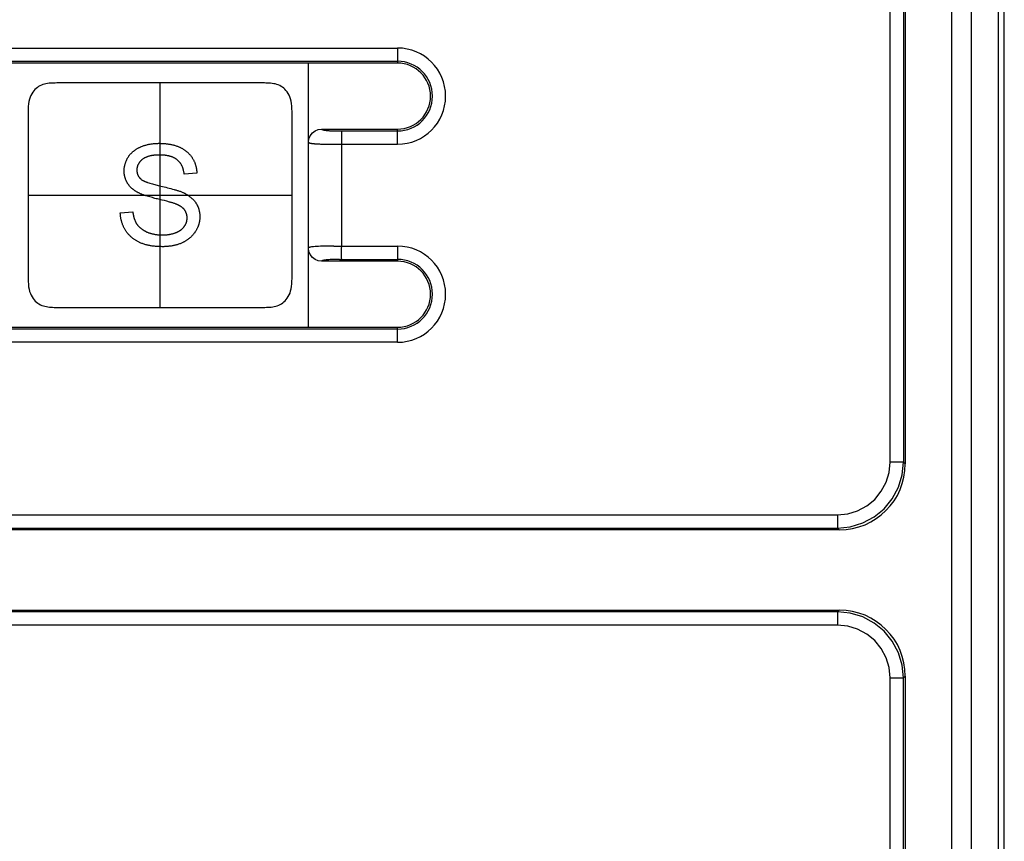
# Model space of a CAD drawing. Header units: millimetres. Extents: x -2013 to 423, y -990 to -169.
# Tile 38 of 50: x -369 to -354, y -363 to -351. Entities that reach past the tile are written whole.
import ezdxf

# ---------------------------------------------------------------- set-up
doc = ezdxf.new("R2010")
doc.units = ezdxf.units.MM
doc.header["$LTSCALE"] = 30.734
doc.layers.get('0').update_dxf_attribs({"linetype": 'CONTINUOUS'})
doc.layers.add('06___PRT_ALL_SURFS', color=7, linetype='CONTINUOUS')

msp = doc.modelspace()

# ---------------------------------------------------------------- linework, layer by layer
at = {"color": 7, "linetype": 'Continuous'}
for p, q in [((-354.514, -327.851), (-354.514, -577.851)), ((-355.442, -357.493), (-355.442, -328.151)), ((-355.242, -328.151), (-355.242, -357.493)), ((-355.214, -328.151), (-355.214, -357.522)), ((-354.214, -328.151), (-354.214, -577.551)), ((-353.802, -577.489), (-353.802, -328.213)), ((-353.714, -577.551), (-353.714, -328.151)), ((-396.904, -351.223), (-362.904, -351.223)), ((-362.904, -351.223), (-362.904, -351.451)), ((-396.904, -351.423), (-362.904, -351.423)), ((-362.904, -351.451), (-396.904, -351.451)), ((-364.253, -352.65), (-364.254, -351.451)), ((-364.054, -352.451), (-362.904, -352.451)), ((-363.861, -352.478), (-363.84, -352.478)), ((-363.805, -352.479), (-363.78, -352.479)), ((-363.78, -352.479), (-362.904, -352.479)), ((-362.904, -352.679), (-362.904, -352.451)), ((-364.254, -354.251), (-364.254, -352.651)), ((-364.168, -352.67), (-364.16, -352.671)), ((-364.16, -352.671), (-364.152, -352.672)), ((-364.152, -352.672), (-364.142, -352.672)), ((-364.142, -352.672), (-364.132, -352.673)), ((-364.132, -352.673), (-364.122, -352.674)), ((-364.122, -352.674), (-364.11, -352.674)), ((-364.11, -352.674), (-364.098, -352.675)), ((-364.098, -352.675), (-364.085, -352.675)), ((-364.085, -352.675), (-364.07, -352.676)), ((-364.07, -352.676), (-364.055, -352.676)), ((-364.055, -352.676), (-364.039, -352.677)), ((-364.039, -352.677), (-364.012, -352.677)), ((-364.012, -352.677), (-363.983, -352.678)), ((-363.983, -352.678), (-363.941, -352.678)), ((-363.941, -352.678), (-363.857, -352.679)), ((-363.857, -352.679), (-362.904, -352.679)), ((-364.254, -355.451), (-364.253, -354.252)), ((-363.869, -354.223), (-363.983, -354.224)), ((-363.869, -354.223), (-362.904, -354.223)), ((-362.904, -354.223), (-362.904, -354.451)), ((-362.904, -354.451), (-364.054, -354.451)), ((-363.781, -354.423), (-362.904, -354.423)), ((-396.904, -355.451), (-362.904, -355.451)), ((-362.904, -355.479), (-396.904, -355.479)), ((-362.904, -355.679), (-362.904, -355.451)), ((-362.904, -355.679), (-396.904, -355.679)), ((-355.242, -357.493), (-355.442, -357.493)), ((-355.242, -357.493), (-355.214, -357.522)), ((-402.968, -358.293), (-356.241, -358.293)), ((-356.241, -358.293), (-356.241, -358.493)), ((-356.213, -358.521), (-402.888, -358.521)), ((-402.844, -358.493), (-356.241, -358.493)), ((-356.241, -358.493), (-356.213, -358.521)), ((-356.241, -359.764), (-402.955, -359.764)), ((-402.914, -359.736), (-356.213, -359.736)), ((-356.241, -359.764), (-356.213, -359.736)), ((-356.241, -359.764), (-356.241, -359.964)), ((-356.241, -359.964), (-402.598, -359.964)), ((-355.242, -360.764), (-355.214, -360.735)), ((-355.214, -360.735), (-355.214, -577.188)), ((-355.442, -577.163), (-355.442, -360.764)), ((-355.442, -360.764), (-355.242, -360.764)), ((-355.242, -577.16), (-355.242, -360.764))]:
    msp.add_line(p, q, dxfattribs=at)
at = {"linetype": 'Continuous'}
for p, q in [((-365.943, -353.118), (-366.136, -353.133)), ((-367.103, -353.72), (-366.914, -353.703))]:
    msp.add_line(p, q, dxfattribs=at)
at = {"color": 7, "linetype": 'Continuous'}
for points in [[(-364.253, -352.65), (-364.246, -352.597), (-364.226, -352.55), (-364.194, -352.509), (-364.153, -352.477), (-364.107, -352.458), (-364.054, -352.451)], [(-364.054, -352.451), (-364.052, -352.453), (-364.049, -352.455), (-364.046, -352.456), (-364.042, -352.458), (-364.037, -352.46), (-364.033, -352.461), (-364.027, -352.462), (-364.021, -352.464), (-364.015, -352.465), (-364.008, -352.466), (-364.002, -352.467), (-363.994, -352.468), (-363.987, -352.469)], [(-363.987, -352.469), (-363.979, -352.47), (-363.971, -352.471), (-363.962, -352.472), (-363.954, -352.473), (-363.945, -352.473), (-363.936, -352.474), (-363.927, -352.475), (-363.918, -352.475), (-363.908, -352.476), (-363.899, -352.476), (-363.89, -352.477), (-363.88, -352.477), (-363.861, -352.478)], [(-363.84, -352.478), (-363.829, -352.479), (-363.805, -352.479)], [(-363.753, -352.479), (-363.754, -352.487), (-363.754, -352.508), (-363.753, -354.223)], [(-364.253, -352.651), (-364.253, -352.652), (-364.252, -352.652), (-364.251, -352.653), (-364.25, -352.654), (-364.248, -352.655), (-364.247, -352.655), (-364.245, -352.656), (-364.244, -352.657), (-364.242, -352.657), (-364.24, -352.658), (-364.239, -352.659), (-364.237, -352.659), (-364.235, -352.66), (-364.233, -352.66), (-364.231, -352.661), (-364.229, -352.661), (-364.226, -352.662), (-364.224, -352.662), (-364.222, -352.663), (-364.219, -352.663), (-364.217, -352.664), (-364.215, -352.664), (-364.212, -352.665), (-364.21, -352.665), (-364.207, -352.666), (-364.204, -352.666), (-364.202, -352.666), (-364.199, -352.667), (-364.196, -352.667), (-364.193, -352.668), (-364.19, -352.668), (-364.186, -352.668), (-364.183, -352.669), (-364.18, -352.669), (-364.176, -352.67), (-364.168, -352.67)], [(-363.983, -354.224), (-364.029, -354.225), (-364.069, -354.226), (-364.102, -354.227), (-364.13, -354.229), (-364.154, -354.23), (-364.175, -354.232), (-364.193, -354.234), (-364.208, -354.236), (-364.221, -354.239), (-364.231, -354.241), (-364.24, -354.243), (-364.246, -354.246), (-364.25, -354.248), (-364.253, -354.251)], [(-364.054, -354.451), (-364.106, -354.444), (-364.152, -354.425), (-364.194, -354.393), (-364.227, -354.351), (-364.246, -354.305), (-364.253, -354.252)], [(-363.753, -354.223), (-363.757, -354.261), (-363.759, -354.298), (-363.759, -354.332), (-363.758, -354.362), (-363.757, -354.387), (-363.756, -354.406), (-363.755, -354.418), (-363.753, -354.423)], [(-363.781, -354.423), (-363.808, -354.423), (-363.833, -354.423), (-363.857, -354.424), (-363.881, -354.425), (-363.904, -354.426), (-363.926, -354.427), (-363.947, -354.429), (-363.966, -354.43), (-363.983, -354.432), (-363.998, -354.434), (-364.012, -354.436), (-364.023, -354.438), (-364.033, -354.441), (-364.041, -354.443), (-364.047, -354.446), (-364.051, -354.448), (-364.054, -354.451)], [(-356.241, -358.293), (-356.082, -358.276), (-355.935, -358.232), (-355.797, -358.158), (-355.676, -358.059), (-355.577, -357.937), (-355.503, -357.799), (-355.458, -357.652), (-355.442, -357.493)], [(-356.241, -358.493), (-356.046, -358.473), (-355.858, -358.416), (-355.686, -358.324), (-355.535, -358.2), (-355.41, -358.049), (-355.318, -357.876), (-355.261, -357.688), (-355.242, -357.493)], [(-355.242, -360.764), (-355.261, -360.568), (-355.318, -360.381), (-355.41, -360.208), (-355.535, -360.057), (-355.686, -359.933), (-355.859, -359.84), (-356.046, -359.783), (-356.241, -359.764)], [(-355.442, -360.764), (-355.458, -360.605), (-355.503, -360.457), (-355.577, -360.319), (-355.676, -360.198), (-355.797, -360.099), (-355.935, -360.025), (-356.082, -359.98), (-356.241, -359.964)]]:
    msp.add_lwpolyline(points, dxfattribs=at)
at = {"linetype": 'Continuous'}
for points in [[(-366.79, -352.717), (-366.78, -352.713), (-366.769, -352.709), (-366.759, -352.705), (-366.748, -352.701), (-366.737, -352.698), (-366.726, -352.695), (-366.715, -352.692), (-366.704, -352.689), (-366.693, -352.686), (-366.682, -352.683), (-366.671, -352.681), (-366.66, -352.679), (-366.649, -352.677), (-366.637, -352.675), (-366.626, -352.673), (-366.615, -352.672), (-366.603, -352.67), (-366.592, -352.669), (-366.581, -352.668), (-366.569, -352.667), (-366.558, -352.667), (-366.546, -352.666), (-366.535, -352.666), (-366.524, -352.665), (-366.512, -352.665)], [(-366.512, -352.665), (-366.501, -352.665), (-366.489, -352.666), (-366.478, -352.666), (-366.466, -352.666), (-366.454, -352.667), (-366.442, -352.668), (-366.431, -352.669), (-366.419, -352.67), (-366.407, -352.671), (-366.396, -352.673), (-366.384, -352.674), (-366.373, -352.676), (-366.361, -352.678), (-366.349, -352.68), (-366.338, -352.682), (-366.326, -352.685), (-366.315, -352.687), (-366.304, -352.69), (-366.292, -352.693), (-366.281, -352.696), (-366.27, -352.7), (-366.259, -352.703), (-366.248, -352.707), (-366.237, -352.711), (-366.226, -352.715), (-366.215, -352.72)], [(-366.981, -352.869), (-366.976, -352.862), (-366.972, -352.856), (-366.967, -352.85), (-366.962, -352.843), (-366.957, -352.837), (-366.952, -352.831), (-366.947, -352.825), (-366.941, -352.819), (-366.936, -352.814), (-366.93, -352.808), (-366.924, -352.803), (-366.919, -352.797), (-366.913, -352.792), (-366.906, -352.787), (-366.9, -352.782), (-366.894, -352.777), (-366.887, -352.772), (-366.881, -352.767), (-366.874, -352.763), (-366.868, -352.758), (-366.861, -352.754), (-366.854, -352.75), (-366.847, -352.745), (-366.84, -352.741), (-366.833, -352.738), (-366.826, -352.734), (-366.819, -352.73), (-366.812, -352.727), (-366.805, -352.723), (-366.798, -352.72), (-366.79, -352.717)], [(-366.505, -352.843), (-366.512, -352.843), (-366.518, -352.843), (-366.525, -352.843), (-366.532, -352.843), (-366.539, -352.844), (-366.546, -352.844), (-366.553, -352.844), (-366.56, -352.845), (-366.568, -352.845), (-366.575, -352.846), (-366.582, -352.846), (-366.589, -352.847), (-366.596, -352.847), (-366.603, -352.848), (-366.61, -352.849), (-366.617, -352.85), (-366.624, -352.851), (-366.631, -352.852), (-366.638, -352.854), (-366.645, -352.855), (-366.652, -352.857), (-366.659, -352.858), (-366.665, -352.86), (-366.672, -352.862), (-366.679, -352.864), (-366.685, -352.866), (-366.692, -352.868), (-366.699, -352.87), (-366.705, -352.873), (-366.711, -352.875), (-366.718, -352.878), (-366.724, -352.881), (-366.73, -352.884), (-366.736, -352.887), (-366.742, -352.891), (-366.748, -352.894), (-366.753, -352.898), (-366.759, -352.902), (-366.765, -352.906), (-366.77, -352.91)], [(-366.24, -352.916), (-366.246, -352.912), (-366.252, -352.908), (-366.257, -352.904), (-366.263, -352.9), (-366.269, -352.896), (-366.275, -352.893), (-366.281, -352.889), (-366.288, -352.886), (-366.294, -352.883), (-366.3, -352.88), (-366.307, -352.877), (-366.313, -352.874), (-366.32, -352.872), (-366.327, -352.869), (-366.334, -352.867), (-366.34, -352.865), (-366.347, -352.863), (-366.354, -352.861), (-366.361, -352.859), (-366.368, -352.857), (-366.375, -352.856), (-366.382, -352.854), (-366.39, -352.853), (-366.397, -352.851), (-366.404, -352.85), (-366.411, -352.849), (-366.418, -352.848), (-366.426, -352.847), (-366.433, -352.847), (-366.44, -352.846), (-366.447, -352.845), (-366.455, -352.845), (-366.462, -352.844), (-366.469, -352.844), (-366.476, -352.844), (-366.483, -352.843), (-366.491, -352.843), (-366.498, -352.843), (-366.505, -352.843)], [(-366.215, -352.72), (-366.208, -352.723), (-366.2, -352.726), (-366.193, -352.73), (-366.185, -352.734), (-366.178, -352.737), (-366.171, -352.741), (-366.163, -352.745), (-366.156, -352.75), (-366.149, -352.754), (-366.142, -352.758), (-366.135, -352.763), (-366.128, -352.768), (-366.121, -352.773), (-366.114, -352.778), (-366.108, -352.783), (-366.101, -352.788), (-366.095, -352.793), (-366.088, -352.799), (-366.082, -352.804), (-366.076, -352.81), (-366.07, -352.816), (-366.064, -352.822), (-366.058, -352.828), (-366.053, -352.834), (-366.047, -352.84), (-366.042, -352.846), (-366.037, -352.853), (-366.032, -352.859), (-366.027, -352.866), (-366.022, -352.873), (-366.017, -352.879)], [(-367.046, -353.084), (-367.046, -353.076), (-367.045, -353.068), (-367.045, -353.06), (-367.044, -353.053), (-367.044, -353.045), (-367.043, -353.037), (-367.042, -353.029), (-367.04, -353.022), (-367.039, -353.014), (-367.037, -353.006), (-367.036, -352.998), (-367.034, -352.991), (-367.032, -352.983), (-367.03, -352.976), (-367.027, -352.968), (-367.025, -352.96), (-367.022, -352.953), (-367.02, -352.946), (-367.017, -352.938), (-367.014, -352.931), (-367.011, -352.924), (-367.007, -352.917), (-367.004, -352.91), (-367, -352.903), (-366.997, -352.896), (-366.993, -352.889), (-366.989, -352.882), (-366.985, -352.875), (-366.981, -352.869)], [(-366.77, -352.91), (-366.774, -352.913), (-366.777, -352.916), (-366.781, -352.919), (-366.785, -352.922), (-366.788, -352.926), (-366.792, -352.929), (-366.795, -352.933), (-366.798, -352.936), (-366.802, -352.94), (-366.805, -352.943), (-366.808, -352.947), (-366.811, -352.951), (-366.814, -352.955), (-366.817, -352.959), (-366.82, -352.963), (-366.823, -352.967), (-366.825, -352.971), (-366.828, -352.975), (-366.83, -352.979), (-366.832, -352.983), (-366.835, -352.988), (-366.837, -352.992), (-366.839, -352.997), (-366.841, -353.002), (-366.842, -353.007), (-366.844, -353.011), (-366.845, -353.016), (-366.847, -353.021), (-366.848, -353.026), (-366.849, -353.031), (-366.85, -353.036), (-366.851, -353.041), (-366.852, -353.046), (-366.852, -353.051), (-366.853, -353.056), (-366.853, -353.061), (-366.853, -353.066), (-366.853, -353.071)], [(-366.136, -353.133), (-366.136, -353.126), (-366.137, -353.119), (-366.138, -353.111), (-366.14, -353.104), (-366.141, -353.097), (-366.142, -353.09), (-366.144, -353.083), (-366.145, -353.076), (-366.147, -353.069), (-366.149, -353.062), (-366.151, -353.055), (-366.153, -353.048), (-366.156, -353.041), (-366.158, -353.034), (-366.161, -353.027), (-366.163, -353.02), (-366.166, -353.014), (-366.17, -353.007), (-366.173, -353.001), (-366.176, -352.995), (-366.179, -352.989), (-366.183, -352.983), (-366.186, -352.977), (-366.19, -352.972), (-366.194, -352.966), (-366.198, -352.961), (-366.202, -352.955), (-366.207, -352.95), (-366.211, -352.945), (-366.216, -352.94), (-366.22, -352.935), (-366.225, -352.93), (-366.23, -352.925), (-366.235, -352.921), (-366.24, -352.916)], [(-366.017, -352.879), (-366.013, -352.887), (-366.008, -352.894), (-366.004, -352.902), (-366, -352.909), (-365.996, -352.917), (-365.992, -352.925), (-365.988, -352.932), (-365.984, -352.94), (-365.981, -352.948), (-365.977, -352.957), (-365.974, -352.965), (-365.971, -352.973), (-365.968, -352.981), (-365.966, -352.99), (-365.963, -352.998), (-365.961, -353.006), (-365.958, -353.015), (-365.956, -353.023), (-365.954, -353.032), (-365.952, -353.041), (-365.951, -353.049), (-365.949, -353.058), (-365.948, -353.066), (-365.947, -353.075), (-365.946, -353.084), (-365.945, -353.092), (-365.944, -353.101), (-365.943, -353.11), (-365.943, -353.118)], [(-366.993, -353.273), (-366.996, -353.267), (-367, -353.261), (-367.003, -353.255), (-367.006, -353.249), (-367.009, -353.243), (-367.012, -353.237), (-367.015, -353.231), (-367.018, -353.224), (-367.02, -353.218), (-367.023, -353.211), (-367.025, -353.205), (-367.027, -353.198), (-367.029, -353.192), (-367.031, -353.185), (-367.033, -353.179), (-367.035, -353.172), (-367.037, -353.165), (-367.038, -353.159), (-367.039, -353.152), (-367.041, -353.145), (-367.042, -353.138), (-367.043, -353.131), (-367.044, -353.125), (-367.044, -353.118), (-367.045, -353.111), (-367.045, -353.104), (-367.046, -353.097), (-367.046, -353.091), (-367.046, -353.084)], [(-366.853, -353.071), (-366.853, -353.075), (-366.853, -353.079), (-366.853, -353.083), (-366.853, -353.088), (-366.852, -353.092), (-366.852, -353.096), (-366.851, -353.1), (-366.85, -353.104), (-366.85, -353.109), (-366.849, -353.113), (-366.848, -353.117), (-366.847, -353.121), (-366.846, -353.125), (-366.844, -353.129), (-366.843, -353.133), (-366.842, -353.137), (-366.84, -353.141), (-366.838, -353.145), (-366.837, -353.149), (-366.835, -353.153), (-366.833, -353.156), (-366.831, -353.16), (-366.829, -353.164), (-366.827, -353.167), (-366.824, -353.171), (-366.822, -353.174), (-366.819, -353.177), (-366.817, -353.181), (-366.814, -353.184), (-366.812, -353.187), (-366.809, -353.19), (-366.806, -353.193), (-366.803, -353.196), (-366.8, -353.199), (-366.797, -353.202), (-366.794, -353.205)], [(-366.831, -353.414), (-366.838, -353.411), (-366.844, -353.407), (-366.85, -353.404), (-366.856, -353.4), (-366.863, -353.396), (-366.869, -353.392), (-366.875, -353.388), (-366.881, -353.384), (-366.887, -353.38), (-366.893, -353.376), (-366.899, -353.372), (-366.904, -353.367), (-366.91, -353.363), (-366.916, -353.358), (-366.921, -353.353), (-366.927, -353.349), (-366.932, -353.344), (-366.938, -353.339), (-366.943, -353.334), (-366.948, -353.329), (-366.953, -353.323), (-366.958, -353.318), (-366.963, -353.313), (-366.967, -353.307), (-366.972, -353.302), (-366.976, -353.296), (-366.98, -353.29), (-366.985, -353.284), (-366.989, -353.279), (-366.993, -353.273)], [(-366.794, -353.205), (-366.79, -353.209), (-366.785, -353.213), (-366.78, -353.217), (-366.775, -353.22), (-366.77, -353.224), (-366.764, -353.227), (-366.759, -353.23), (-366.753, -353.233), (-366.748, -353.235), (-366.742, -353.238), (-366.737, -353.241), (-366.731, -353.243), (-366.725, -353.246), (-366.719, -353.248), (-366.713, -353.25), (-366.707, -353.252), (-366.702, -353.254), (-366.696, -353.256), (-366.69, -353.258), (-366.672, -353.264), (-366.654, -353.27), (-366.636, -353.276), (-366.618, -353.281), (-366.6, -353.286), (-366.582, -353.291), (-366.564, -353.296), (-366.546, -353.3), (-366.528, -353.305), (-366.51, -353.309)], [(-366.539, -353.509), (-366.559, -353.504), (-366.579, -353.499), (-366.598, -353.494), (-366.618, -353.488), (-366.638, -353.483), (-366.658, -353.478), (-366.677, -353.472), (-366.697, -353.466), (-366.716, -353.46), (-366.725, -353.457), (-366.735, -353.454), (-366.744, -353.451), (-366.753, -353.448), (-366.762, -353.444), (-366.771, -353.441), (-366.779, -353.438), (-366.788, -353.434), (-366.797, -353.43), (-366.806, -353.427), (-366.814, -353.423), (-366.823, -353.418), (-366.831, -353.414)], [(-366.51, -353.309), (-366.466, -353.319), (-366.44, -353.325), (-366.414, -353.331), (-366.389, -353.338), (-366.363, -353.344), (-366.337, -353.351), (-366.311, -353.358), (-366.286, -353.365), (-366.275, -353.368), (-366.264, -353.371), (-366.253, -353.375), (-366.242, -353.378), (-366.231, -353.381), (-366.22, -353.385), (-366.209, -353.389), (-366.199, -353.392), (-366.188, -353.396), (-366.177, -353.401), (-366.167, -353.405), (-366.156, -353.41)], [(-366.156, -353.41), (-366.149, -353.413), (-366.142, -353.416), (-366.135, -353.42), (-366.128, -353.423), (-366.121, -353.427), (-366.114, -353.431), (-366.108, -353.435), (-366.101, -353.439), (-366.094, -353.443), (-366.087, -353.447), (-366.08, -353.451), (-366.074, -353.456), (-366.067, -353.46), (-366.061, -353.465), (-366.054, -353.469), (-366.048, -353.474), (-366.042, -353.479), (-366.036, -353.484), (-366.029, -353.489), (-366.024, -353.494), (-366.018, -353.499), (-366.012, -353.505), (-366.006, -353.51), (-366.001, -353.516), (-365.995, -353.521), (-365.99, -353.527), (-365.985, -353.533), (-365.98, -353.539), (-365.975, -353.545), (-365.97, -353.551), (-365.966, -353.557), (-365.961, -353.564)], [(-366.401, -353.543), (-366.436, -353.534), (-366.47, -353.525), (-366.504, -353.517), (-366.539, -353.509)], [(-366.269, -353.582), (-366.279, -353.579), (-366.288, -353.575), (-366.298, -353.572), (-366.308, -353.569), (-366.317, -353.566), (-366.327, -353.563), (-366.337, -353.56), (-366.347, -353.557), (-366.357, -353.555), (-366.401, -353.543)], [(-366.132, -353.671), (-366.135, -353.668), (-366.138, -353.664), (-366.142, -353.66), (-366.145, -353.657), (-366.148, -353.654), (-366.152, -353.65), (-366.155, -353.647), (-366.159, -353.644), (-366.163, -353.641), (-366.166, -353.638), (-366.17, -353.635), (-366.174, -353.632), (-366.178, -353.629), (-366.182, -353.626), (-366.186, -353.623), (-366.19, -353.621), (-366.194, -353.618), (-366.198, -353.616), (-366.203, -353.613), (-366.207, -353.611), (-366.211, -353.608), (-366.216, -353.606), (-366.22, -353.604), (-366.224, -353.602), (-366.229, -353.599), (-366.233, -353.597), (-366.238, -353.595), (-366.242, -353.593), (-366.247, -353.591), (-366.251, -353.589), (-366.256, -353.588), (-366.26, -353.586), (-366.265, -353.584), (-366.269, -353.582)], [(-365.961, -353.564), (-365.957, -353.57), (-365.953, -353.576), (-365.949, -353.583), (-365.946, -353.589), (-365.942, -353.596), (-365.939, -353.603), (-365.935, -353.61), (-365.932, -353.616), (-365.929, -353.623), (-365.926, -353.63), (-365.924, -353.638), (-365.921, -353.645), (-365.919, -353.652), (-365.916, -353.659), (-365.914, -353.666), (-365.912, -353.674), (-365.91, -353.681), (-365.909, -353.689), (-365.907, -353.696), (-365.905, -353.704), (-365.904, -353.711), (-365.903, -353.719), (-365.902, -353.726), (-365.901, -353.734), (-365.9, -353.741), (-365.9, -353.749), (-365.899, -353.756), (-365.899, -353.764), (-365.899, -353.771), (-365.898, -353.779)], [(-367.02, -353.992), (-367.025, -353.983), (-367.03, -353.975), (-367.035, -353.966), (-367.04, -353.958), (-367.045, -353.949), (-367.049, -353.94), (-367.053, -353.931), (-367.057, -353.922), (-367.061, -353.913), (-367.065, -353.904), (-367.069, -353.895), (-367.072, -353.885), (-367.075, -353.876), (-367.078, -353.866), (-367.081, -353.857), (-367.084, -353.847), (-367.087, -353.837), (-367.089, -353.828), (-367.091, -353.818), (-367.093, -353.808), (-367.095, -353.798), (-367.097, -353.788), (-367.098, -353.779), (-367.099, -353.769), (-367.1, -353.759), (-367.101, -353.749), (-367.102, -353.739), (-367.103, -353.729), (-367.103, -353.72)], [(-366.914, -353.703), (-366.914, -353.709), (-366.913, -353.716), (-366.912, -353.722), (-366.911, -353.729), (-366.91, -353.735), (-366.909, -353.742), (-366.907, -353.749), (-366.906, -353.755), (-366.905, -353.762), (-366.903, -353.768), (-366.901, -353.775), (-366.9, -353.781), (-366.898, -353.788), (-366.896, -353.794), (-366.894, -353.8), (-366.892, -353.807), (-366.89, -353.813), (-366.888, -353.819), (-366.885, -353.826), (-366.883, -353.832), (-366.88, -353.838), (-366.878, -353.844), (-366.875, -353.85), (-366.872, -353.856), (-366.869, -353.862), (-366.866, -353.868), (-366.863, -353.873), (-366.859, -353.879), (-366.856, -353.885), (-366.852, -353.89)], [(-366.091, -353.796), (-366.091, -353.791), (-366.091, -353.787), (-366.091, -353.783), (-366.092, -353.779), (-366.092, -353.774), (-366.093, -353.77), (-366.093, -353.766), (-366.094, -353.762), (-366.095, -353.757), (-366.096, -353.753), (-366.096, -353.749), (-366.098, -353.745), (-366.099, -353.741), (-366.1, -353.736), (-366.101, -353.732), (-366.102, -353.728), (-366.104, -353.724), (-366.105, -353.72), (-366.107, -353.716), (-366.109, -353.712), (-366.11, -353.708), (-366.112, -353.704), (-366.114, -353.7), (-366.116, -353.696), (-366.118, -353.693), (-366.12, -353.689), (-366.123, -353.685), (-366.125, -353.682), (-366.127, -353.678), (-366.13, -353.675), (-366.132, -353.671)], [(-366.852, -353.89), (-366.849, -353.895), (-366.845, -353.9), (-366.841, -353.905), (-366.838, -353.91), (-366.834, -353.914), (-366.83, -353.919), (-366.826, -353.923), (-366.821, -353.928), (-366.817, -353.932), (-366.813, -353.936), (-366.808, -353.94), (-366.804, -353.944), (-366.799, -353.948), (-366.794, -353.952), (-366.789, -353.956), (-366.784, -353.96), (-366.78, -353.963), (-366.774, -353.967), (-366.769, -353.97), (-366.764, -353.974), (-366.759, -353.977), (-366.754, -353.98), (-366.749, -353.984), (-366.743, -353.987), (-366.738, -353.99), (-366.733, -353.993), (-366.727, -353.996), (-366.722, -353.998), (-366.716, -354.001), (-366.711, -354.004), (-366.705, -354.006), (-366.7, -354.009)], [(-366.134, -353.925), (-366.132, -353.922), (-366.129, -353.918), (-366.127, -353.914), (-366.124, -353.911), (-366.122, -353.907), (-366.12, -353.903), (-366.118, -353.899), (-366.116, -353.895), (-366.114, -353.891), (-366.112, -353.887), (-366.11, -353.883), (-366.108, -353.879), (-366.107, -353.874), (-366.105, -353.87), (-366.103, -353.866), (-366.102, -353.862), (-366.101, -353.857), (-366.099, -353.853), (-366.098, -353.849), (-366.097, -353.844), (-366.096, -353.84), (-366.095, -353.835), (-366.094, -353.831), (-366.094, -353.827), (-366.093, -353.822), (-366.092, -353.818), (-366.092, -353.813), (-366.092, -353.809), (-366.091, -353.805), (-366.091, -353.8), (-366.091, -353.796)], [(-365.898, -353.779), (-365.899, -353.787), (-365.899, -353.795), (-365.899, -353.803), (-365.9, -353.812), (-365.901, -353.82), (-365.902, -353.828), (-365.903, -353.836), (-365.904, -353.844), (-365.906, -353.853), (-365.907, -353.861), (-365.909, -353.869), (-365.911, -353.877), (-365.913, -353.885), (-365.916, -353.893), (-365.918, -353.901), (-365.921, -353.909), (-365.924, -353.917), (-365.926, -353.925), (-365.93, -353.933), (-365.933, -353.94), (-365.936, -353.948), (-365.94, -353.956), (-365.943, -353.963), (-365.947, -353.971), (-365.951, -353.978), (-365.955, -353.985), (-365.959, -353.992), (-365.963, -353.999), (-365.968, -354.006)], [(-366.802, -354.172), (-366.811, -354.168), (-366.82, -354.164), (-366.829, -354.159), (-366.837, -354.155), (-366.846, -354.15), (-366.855, -354.145), (-366.863, -354.14), (-366.872, -354.135), (-366.88, -354.13), (-366.888, -354.124), (-366.896, -354.118), (-366.904, -354.113), (-366.912, -354.107), (-366.92, -354.1), (-366.928, -354.094), (-366.935, -354.088), (-366.943, -354.081), (-366.95, -354.074), (-366.957, -354.067), (-366.964, -354.06), (-366.971, -354.053), (-366.978, -354.046), (-366.984, -354.038), (-366.991, -354.031), (-366.997, -354.023), (-367.003, -354.016), (-367.009, -354.008), (-367.014, -354), (-367.02, -353.992)], [(-366.7, -354.009), (-366.691, -354.012), (-366.683, -354.016), (-366.674, -354.019), (-366.666, -354.022), (-366.657, -354.025), (-366.648, -354.028), (-366.64, -354.03), (-366.631, -354.033), (-366.622, -354.035), (-366.613, -354.037), (-366.604, -354.039), (-366.595, -354.041), (-366.586, -354.043), (-366.577, -354.045), (-366.568, -354.046), (-366.559, -354.048), (-366.549, -354.049), (-366.54, -354.05), (-366.531, -354.051), (-366.522, -354.052), (-366.513, -354.052), (-366.504, -354.053), (-366.495, -354.053), (-366.485, -354.054), (-366.476, -354.054), (-366.467, -354.054)], [(-366.467, -354.054), (-366.459, -354.054), (-366.451, -354.054), (-366.442, -354.053), (-366.434, -354.053), (-366.426, -354.053), (-366.418, -354.052), (-366.409, -354.052), (-366.401, -354.051), (-366.393, -354.05), (-366.385, -354.049), (-366.376, -354.048), (-366.368, -354.047), (-366.36, -354.045), (-366.352, -354.044), (-366.344, -354.042), (-366.336, -354.041), (-366.328, -354.039), (-366.32, -354.037), (-366.312, -354.035), (-366.304, -354.033), (-366.296, -354.03), (-366.288, -354.028), (-366.28, -354.025), (-366.272, -354.023), (-366.265, -354.02)], [(-366.265, -354.02), (-366.26, -354.018), (-366.255, -354.016), (-366.251, -354.014), (-366.246, -354.012), (-366.241, -354.01), (-366.237, -354.007), (-366.232, -354.005), (-366.228, -354.003), (-366.223, -354), (-366.219, -353.998), (-366.214, -353.995), (-366.21, -353.993), (-366.205, -353.99), (-366.201, -353.987), (-366.197, -353.984), (-366.192, -353.982), (-366.188, -353.979), (-366.184, -353.976), (-366.18, -353.972), (-366.176, -353.969), (-366.172, -353.966), (-366.168, -353.963), (-366.164, -353.959), (-366.161, -353.956), (-366.157, -353.952), (-366.154, -353.949), (-366.15, -353.945), (-366.147, -353.941), (-366.143, -353.937), (-366.14, -353.933), (-366.137, -353.93), (-366.134, -353.925)], [(-365.968, -354.006), (-365.972, -354.013), (-365.977, -354.021), (-365.983, -354.028), (-365.988, -354.034), (-365.993, -354.041), (-365.999, -354.048), (-366.005, -354.054), (-366.01, -354.061), (-366.016, -354.067), (-366.023, -354.074), (-366.029, -354.08), (-366.035, -354.086), (-366.042, -354.092), (-366.048, -354.097), (-366.055, -354.103), (-366.062, -354.109), (-366.069, -354.114), (-366.076, -354.119), (-366.083, -354.124), (-366.09, -354.129), (-366.098, -354.134), (-366.105, -354.139), (-366.112, -354.144), (-366.12, -354.148), (-366.128, -354.153), (-366.135, -354.157), (-366.143, -354.161), (-366.151, -354.165), (-366.158, -354.169), (-366.166, -354.172)], [(-366.458, -354.232), (-366.47, -354.232), (-366.483, -354.231), (-366.495, -354.231), (-366.508, -354.231), (-366.521, -354.23), (-366.533, -354.23), (-366.546, -354.229), (-366.558, -354.228), (-366.571, -354.227), (-366.583, -354.226), (-366.596, -354.224), (-366.609, -354.223), (-366.621, -354.221), (-366.634, -354.219), (-366.646, -354.217), (-366.658, -354.215), (-366.671, -354.212), (-366.683, -354.21), (-366.695, -354.207), (-366.707, -354.204), (-366.719, -354.201), (-366.732, -354.197), (-366.743, -354.193), (-366.755, -354.19), (-366.767, -354.185), (-366.779, -354.181), (-366.79, -354.177), (-366.802, -354.172)], [(-366.166, -354.172), (-366.177, -354.177), (-366.187, -354.181), (-366.198, -354.186), (-366.209, -354.19), (-366.22, -354.194), (-366.23, -354.197), (-366.241, -354.201), (-366.253, -354.204), (-366.264, -354.207), (-366.275, -354.21), (-366.286, -354.213), (-366.297, -354.215), (-366.309, -354.218), (-366.32, -354.22), (-366.332, -354.222), (-366.343, -354.223), (-366.354, -354.225), (-366.366, -354.226), (-366.377, -354.228), (-366.389, -354.229), (-366.4, -354.23), (-366.412, -354.23), (-366.423, -354.231), (-366.435, -354.231), (-366.446, -354.232), (-366.458, -354.232)]]:
    msp.add_lwpolyline(points, dxfattribs=at)
at = {"color": 7, "linetype": 'Continuous'}
for centre, radius in [((-362.904, -351.951), 0.728), ((-362.904, -351.951), 0.528), ((-362.904, -351.951), 0.5), ((-362.904, -354.951), 0.728), ((-362.904, -354.951), 0.528), ((-362.904, -354.951), 0.5)]:
    msp.add_arc(centre, radius, 270, 90, dxfattribs=at)
for centre, major_axis in [((-356.214, -357.52), (0.708, -0.708)), ((-356.214, -360.737), (0.708, 0.708))]:
    msp.add_ellipse(centre, major_axis=major_axis, ratio=0.998783, start_param=-0.784789, end_param=0.784789, dxfattribs=at)
at = {"layer": '06___PRT_ALL_SURFS', "color": 7, "linetype": 'Continuous'}
for p, q in [((-367.841, -351.751), (-368.042, -351.751)), ((-366.858, -351.751), (-367.491, -351.751)), ((-365.14, -351.751), (-366.858, -351.751)), ((-366.501, -355.151), (-366.501, -351.751)), ((-365.088, -351.751), (-365.14, -351.751)), ((-365.015, -351.751), (-365.088, -351.751)), ((-364.501, -352.617), (-364.501, -352.222)), ((-368.501, -352.857), (-368.501, -352.899)), ((-364.501, -353.58), (-364.501, -353.199)), ((-368.501, -353.321), (-368.501, -353.703)), ((-368.501, -353.451), (-364.501, -353.451)), ((-364.501, -354.044), (-364.501, -354.002)), ((-368.501, -354.285), (-368.501, -354.68)), ((-367.914, -355.151), (-367.862, -355.151)), ((-367.862, -355.151), (-366.144, -355.151)), ((-366.144, -355.151), (-365.511, -355.151)), ((-365.161, -355.151), (-364.96, -355.151))]:
    msp.add_line(p, q, dxfattribs=at)
for points in [[(-368.042, -351.751), (-368.066, -351.751), (-368.09, -351.752), (-368.113, -351.752), (-368.137, -351.753), (-368.16, -351.755), (-368.183, -351.757), (-368.207, -351.76), (-368.23, -351.764), (-368.253, -351.769), (-368.276, -351.776), (-368.299, -351.784), (-368.32, -351.794), (-368.341, -351.806), (-368.36, -351.82), (-368.378, -351.835), (-368.396, -351.852), (-368.413, -351.87), (-368.428, -351.891), (-368.443, -351.914), (-368.457, -351.94), (-368.469, -351.968), (-368.479, -351.999), (-368.487, -352.033), (-368.493, -352.07), (-368.497, -352.108), (-368.499, -352.148), (-368.5, -352.189), (-368.501, -352.23), (-368.501, -352.506)], [(-367.778, -351.751), (-367.81, -351.751), (-367.841, -351.751)], [(-367.491, -351.751), (-367.539, -351.751), (-367.584, -351.751), (-367.778, -351.751)], [(-364.501, -352.222), (-364.502, -352.182), (-364.503, -352.141), (-364.506, -352.101), (-364.51, -352.063), (-364.516, -352.027), (-364.525, -351.993), (-364.536, -351.962), (-364.548, -351.934), (-364.562, -351.909), (-364.577, -351.886), (-364.594, -351.865), (-364.611, -351.847), (-364.628, -351.831), (-364.647, -351.816), (-364.667, -351.803), (-364.688, -351.791), (-364.71, -351.781), (-364.733, -351.774), (-364.756, -351.767), (-364.779, -351.763), (-364.803, -351.759), (-364.827, -351.756), (-364.85, -351.754), (-364.873, -351.753), (-364.897, -351.752), (-364.92, -351.751), (-364.944, -351.751), (-364.968, -351.751), (-365.015, -351.751)], [(-368.501, -352.506), (-368.501, -352.545), (-368.501, -352.623)], [(-368.501, -352.623), (-368.501, -352.662), (-368.501, -352.7), (-368.501, -352.857)], [(-364.501, -352.734), (-364.501, -352.695), (-364.501, -352.656), (-364.501, -352.617)], [(-364.501, -353.199), (-364.501, -352.986), (-364.501, -352.94), (-364.501, -352.734)], [(-368.501, -352.899), (-368.501, -353.145), (-368.501, -353.321)], [(-364.501, -354.002), (-364.501, -353.757), (-364.501, -353.58)], [(-368.501, -353.703), (-368.501, -353.915), (-368.501, -353.962), (-368.501, -354.168)], [(-364.501, -354.279), (-364.501, -354.24), (-364.501, -354.201), (-364.501, -354.044)], [(-368.501, -354.168), (-368.501, -354.207), (-368.501, -354.246), (-368.501, -354.285)], [(-364.501, -354.396), (-364.501, -354.357), (-364.501, -354.279)], [(-364.96, -355.151), (-364.936, -355.151), (-364.912, -355.15), (-364.889, -355.149), (-364.865, -355.148), (-364.842, -355.147), (-364.819, -355.145), (-364.795, -355.142), (-364.772, -355.138), (-364.749, -355.133), (-364.726, -355.126), (-364.703, -355.118), (-364.682, -355.107), (-364.661, -355.096), (-364.642, -355.082), (-364.624, -355.067), (-364.606, -355.05), (-364.589, -355.031), (-364.574, -355.011), (-364.559, -354.988), (-364.545, -354.962), (-364.533, -354.934), (-364.523, -354.902), (-364.515, -354.868), (-364.509, -354.832), (-364.505, -354.794), (-364.503, -354.754), (-364.502, -354.713), (-364.501, -354.672), (-364.501, -354.396)], [(-368.501, -354.68), (-368.5, -354.72), (-368.499, -354.761), (-368.496, -354.801), (-368.492, -354.839), (-368.485, -354.875), (-368.477, -354.909), (-368.466, -354.94), (-368.454, -354.968), (-368.44, -354.993), (-368.425, -355.016), (-368.408, -355.036), (-368.391, -355.055), (-368.373, -355.071), (-368.355, -355.086), (-368.335, -355.099), (-368.314, -355.111), (-368.292, -355.12), (-368.269, -355.128), (-368.246, -355.134), (-368.222, -355.139), (-368.199, -355.143), (-368.175, -355.146), (-368.152, -355.148), (-368.129, -355.149), (-368.105, -355.15), (-368.082, -355.15), (-368.058, -355.151), (-368.034, -355.151), (-367.914, -355.151)], [(-365.511, -355.151), (-365.463, -355.151), (-365.418, -355.151), (-365.224, -355.151)], [(-365.224, -355.151), (-365.192, -355.151), (-365.161, -355.151)]]:
    msp.add_lwpolyline(points, dxfattribs=at)

doc.saveas('drawing.dxf')
